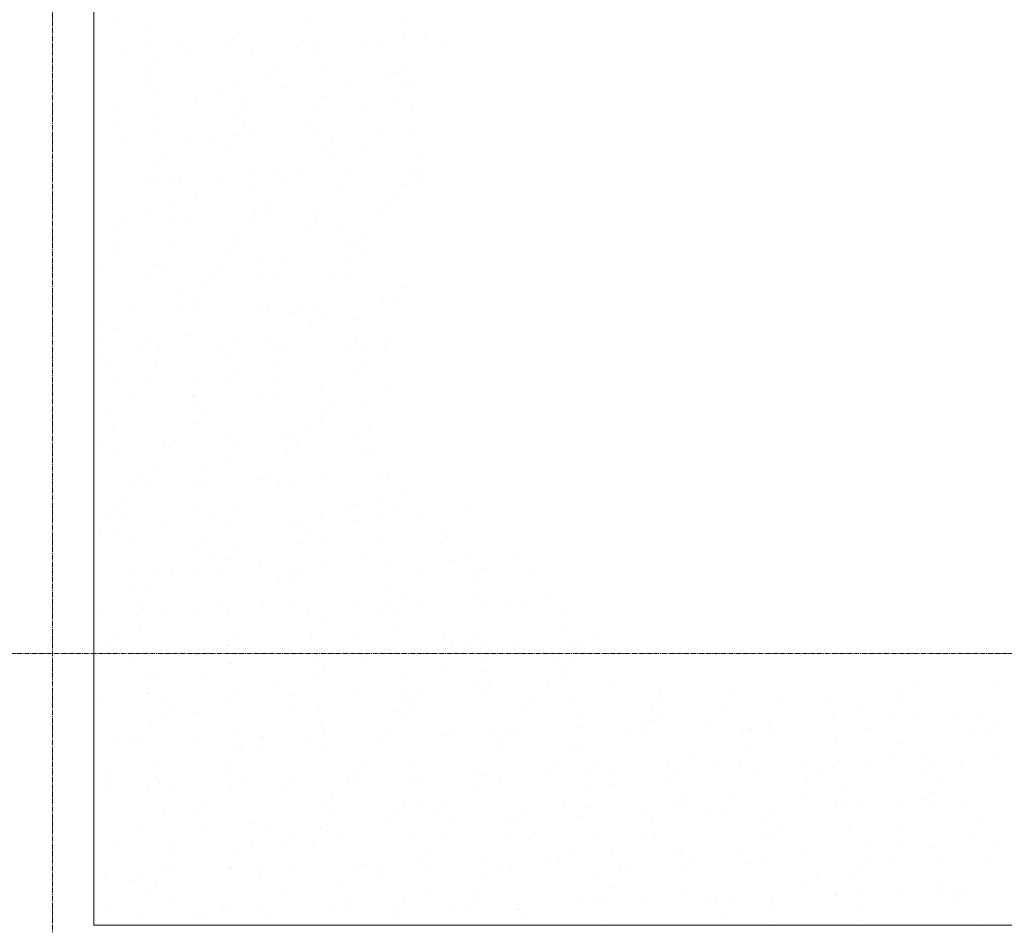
# Model space of a CAD drawing. Header units: centimetres. Extents: x 88729 to 133553, y -16225 to 14174.
# Tile 24 of 106: x 93848 to 94147, y -15368 to -15093. Entities that reach past the tile are written whole.
import ezdxf
from ezdxf.enums import TextEntityAlignment as Align

# ---------------------------------------------------------------- set-up
doc = ezdxf.new("R2010")
doc.units = ezdxf.units.CM
doc.linetypes.add('CENTER2', pattern=[1.125, 0.75, -0.125, 0.125, -0.125])
for name, color, linetype in [('A-OS', 252, 'CENTER2'), ('A-SCIANY', 252, 'Continuous'), ('E_PODKLAD', 7, 'Continuous'), ('mat', 252, 'Continuous'), ('R-MET-IWE', 252, 'Continuous')]:
    doc.layers.add(name, color=color, linetype=linetype)
doc.styles.get("Standard").update_dxf_attribs({"font": 'txt.shx'})

# ---------------------------------------------------------------- blocks, each defined once
blk = doc.blocks.new('A$Ce817dbbb')
at = {"layer": 'A-OS', "color": 252, "lineweight": 9, "ltscale": 2}
for p, q in [((2456.6, -22825.03), (2456.6, -26625.91)), ((-2558.23, -25750.77), (3298.95, -25750.77))]:
    blk.add_line(p, q, dxfattribs=at)
at = {"layer": 'A-SCIANY', "color": 252, "lineweight": 9, "ltscale": 3}
for p, q in [((2469.1, -25533.27), (2469.1, -25833.27)), ((3044.1, -25833.27), (2469.1, -25833.27)), ((2469.1, -25833.27), (3044.1, -25833.27))]:
    blk.add_line(p, q, dxfattribs=at)
at = {"layer": 'mat', "color": 252, "lineweight": 9}
for p, q in [((2475.13, -25558.75), (2475.13, -25558.75)), ((2484.75, -25560.03), (2484.75, -25560.03)), ((2534.94, -25558.55), (2534.94, -25558.55)), ((2562.32, -25559.29), (2562.32, -25559.29)), ((2512.59, -25562.41), (2512.59, -25562.41)), ((2485.43, -25565.24), (2485.43, -25565.24)), ((2495.49, -25565.89), (2495.49, -25565.89)), ((2511.18, -25564.15), (2511.18, -25564.15)), ((2532.71, -25564.91), (2532.71, -25564.91)), ((2536.53, -25566.38), (2536.53, -25566.38)), ((2550.31, -25565.66), (2550.31, -25565.66)), ((2555.8, -25565.75), (2555.8, -25565.75)), ((2563.01, -25564.5), (2563.01, -25564.5)), ((2569.39, -25564.52), (2569.39, -25564.52)), ((2575.07, -25565.12), (2575.07, -25565.12)), ((2478.73, -25568.27), (2478.73, -25568.27)), ((2497.99, -25567.64), (2497.99, -25567.64)), ((2509.9, -25566.63), (2509.9, -25566.63)), ((2517.26, -25567.01), (2517.26, -25567.01)), ((2531.02, -25566.75), (2531.02, -25566.75)), ((2537.65, -25568.51), (2537.65, -25568.51)), ((2487.55, -25570.49), (2487.55, -25570.49)), ((2484.86, -25574.71), (2484.86, -25574.71)), ((2486.5, -25573.37), (2486.5, -25573.37)), ((2523.05, -25575.45), (2523.05, -25575.45)), ((2525.27, -25573.73), (2525.27, -25573.73)), ((2538.33, -25573.72), (2538.33, -25573.72)), ((2560.27, -25574.47), (2560.27, -25574.47)), ((2564.08, -25572.63), (2564.08, -25572.63)), ((2484.68, -25577.68), (2484.68, -25577.68)), ((2486.37, -25575.84), (2486.37, -25575.84)), ((2512.97, -25577.73), (2512.97, -25577.73)), ((2545.78, -25578.44), (2545.78, -25578.44)), ((2558.58, -25576.32), (2558.58, -25576.32)), ((2562.73, -25577.4), (2562.73, -25577.4)), ((2565.05, -25577.81), (2565.05, -25577.81)), ((2487.98, -25580.33), (2487.98, -25580.33)), ((2507.25, -25579.7), (2507.25, -25579.7)), ((2526.52, -25579.07), (2526.52, -25579.07)), ((2500.23, -25581.81), (2500.23, -25581.81)), ((2513.65, -25582.94), (2513.65, -25582.94)), ((2539.4, -25581.85), (2539.4, -25581.85)), ((2560.04, -25581.62), (2560.04, -25581.62)), ((2476.71, -25586.38), (2476.71, -25586.38)), ((2488.29, -25586.95), (2488.29, -25586.95)), ((2512.24, -25587.25), (2512.24, -25587.25)), ((2513.93, -25585.41), (2513.93, -25585.41)), ((2537.69, -25585.48), (2537.69, -25585.48)), ((2550.61, -25585.02), (2550.61, -25585.02)), ((2565.87, -25586.21), (2565.87, -25586.21)), ((2475.19, -25589.89), (2475.19, -25589.89)), ((2535, -25589.69), (2535, -25589.69)), ((2488.98, -25592.16), (2488.98, -25592.16)), ((2514.72, -25591.07), (2514.72, -25591.07)), ((2517.6, -25593.18), (2517.6, -25593.18)), ((2536.86, -25592.55), (2536.86, -25592.55)), ((2556.13, -25591.92), (2556.13, -25591.92)), ((2566.55, -25591.42), (2566.55, -25591.42)), ((2479.06, -25594.44), (2479.06, -25594.44)), ((2498.33, -25593.81), (2498.33, -25593.81)), ((2504.27, -25595.95), (2504.27, -25595.95)), ((2512.65, -25593.55), (2512.65, -25593.55)), ((2541.19, -25595.43), (2541.19, -25595.43)), ((2541.49, -25594.97), (2541.49, -25594.97)), ((2509.96, -25597.77), (2509.96, -25597.77)), ((2539.8, -25596.81), (2539.8, -25596.81)), ((2550.37, -25596.8), (2550.37, -25596.8)), ((2487.6, -25601.63), (2487.6, -25601.63)), ((2490.05, -25600.29), (2490.05, -25600.29)), ((2541.87, -25600.64), (2541.87, -25600.64)), ((2567.62, -25599.55), (2567.62, -25599.55)), ((2516.51, -25604.65), (2516.51, -25604.65)), ((2525.33, -25604.88), (2525.33, -25604.88)), ((2566.03, -25604.81), (2566.03, -25604.81)), ((2569.04, -25604.53), (2569.04, -25604.53)), ((2469.68, -25607.96), (2469.68, -25607.96)), ((2484.92, -25605.85), (2484.92, -25605.85)), ((2488.95, -25607.33), (2488.95, -25607.33)), ((2493.46, -25607.74), (2493.46, -25607.74)), ((2495.15, -25605.9), (2495.15, -25605.9)), ((2508.22, -25606.7), (2508.22, -25606.7)), ((2527.49, -25606.07), (2527.49, -25606.07)), ((2531.82, -25605.51), (2531.82, -25605.51)), ((2546.76, -25605.44), (2546.76, -25605.44)), ((2567.35, -25606.38), (2567.35, -25606.38)), ((2517.2, -25609.86), (2517.2, -25609.86)), ((2542.95, -25608.77), (2542.95, -25608.77)), ((2562.78, -25608.54), (2562.78, -25608.54)), ((2491.83, -25613.87), (2491.83, -25613.87)), ((2500.29, -25612.95), (2500.29, -25612.95)), ((2560.1, -25612.76), (2560.1, -25612.76)), ((2485.48, -25616.44), (2485.48, -25616.44)), ((2521.01, -25617.31), (2521.01, -25617.31)), ((2522.7, -25615.47), (2522.7, -25615.47)), ((2537.74, -25616.62), (2537.74, -25616.62)), ((2559.38, -25615.08), (2559.38, -25615.08)), ((2478.94, -25620.02), (2478.94, -25620.02)), ((2492.52, -25619.08), (2492.52, -25619.08)), ((2498.21, -25619.39), (2498.21, -25619.39)), ((2517.47, -25618.76), (2517.47, -25618.76)), ((2518.27, -25617.99), (2518.27, -25617.99)), ((2536.74, -25618.13), (2536.74, -25618.13)), ((2556.01, -25617.5), (2556.01, -25617.5)), ((2475.25, -25621.03), (2475.25, -25621.03)), ((2535.06, -25620.84), (2535.06, -25620.84)), ((2544.73, -25622.35), (2544.73, -25622.35)), ((2512.7, -25624.7), (2512.7, -25624.7)), ((2513.04, -25626.01), (2513.04, -25626.01)), ((2550.26, -25625.03), (2550.26, -25625.03)), ((2474.68, -25628.24), (2474.68, -25628.24)), ((2476.36, -25626.4), (2476.36, -25626.4)), ((2493.59, -25627.21), (2493.59, -25627.21)), ((2510.02, -25628.91), (2510.02, -25628.91)), ((2545.42, -25627.55), (2545.42, -25627.55)), ((2548.57, -25626.87), (2548.57, -25626.87)), ((2550.43, -25627.94), (2550.43, -25627.94)), ((2520.06, -25631.57), (2520.06, -25631.57)), ((2527.82, -25632.25), (2527.82, -25632.25)), ((2547.09, -25631.62), (2547.09, -25631.62)), ((2470.02, -25634.14), (2470.02, -25634.14)), ((2487.66, -25632.77), (2487.66, -25632.77)), ((2489.29, -25633.51), (2489.29, -25633.51)), ((2508.55, -25632.88), (2508.55, -25632.88)), ((2484.97, -25636.99), (2484.97, -25636.99)), ((2502.23, -25637.81), (2502.23, -25637.81)), ((2503.92, -25635.96), (2503.92, -25635.96)), ((2520.74, -25636.77), (2520.74, -25636.77)), ((2525.39, -25636.02), (2525.39, -25636.02)), ((2540.6, -25635.57), (2540.6, -25635.57)), ((2546.49, -25635.68), (2546.49, -25635.68)), ((2495.38, -25640.79), (2495.38, -25640.79)), ((2562.84, -25639.68), (2562.84, -25639.68)), ((2500.34, -25644.09), (2500.34, -25644.09)), ((2560.15, -25643.9), (2560.15, -25643.9)), ((2479.91, -25647.03), (2479.91, -25647.03)), ((2494.26, -25646.51), (2494.26, -25646.51)), ((2496.06, -25645.99), (2496.06, -25645.99)), ((2499.18, -25646.4), (2499.18, -25646.4)), ((2518.45, -25645.77), (2518.45, -25645.77)), ((2521.81, -25644.9), (2521.81, -25644.9)), ((2531.48, -25645.53), (2531.48, -25645.53)), ((2537.71, -25645.14), (2537.71, -25645.14)), ((2556.98, -25644.51), (2556.98, -25644.51)), ((2470.7, -25650.01), (2470.7, -25650.01)), ((2529.79, -25647.37), (2529.79, -25647.37)), ((2537.8, -25647.76), (2537.8, -25647.76)), ((2548.28, -25649.27), (2548.28, -25649.27)), ((2475.3, -25652.17), (2475.3, -25652.17)), ((2535.11, -25651.98), (2535.11, -25651.98)), ((2471.39, -25655.21), (2471.39, -25655.21)), ((2497.13, -25654.12), (2497.13, -25654.12)), ((2512.76, -25655.84), (2512.76, -25655.84)), ((2521.82, -25656.07), (2521.82, -25656.07)), ((2548.96, -25654.47), (2548.96, -25654.47)), ((2559.04, -25655.09), (2559.04, -25655.09)), ((2483.45, -25658.3), (2483.45, -25658.3)), ((2485.14, -25656.46), (2485.14, -25656.46)), ((2489.16, -25659.09), (2489.16, -25659.09)), ((2508.43, -25658.46), (2508.43, -25658.46)), ((2523.6, -25658.49), (2523.6, -25658.49)), ((2527.7, -25657.83), (2527.7, -25657.83)), ((2546.97, -25657.2), (2546.97, -25657.2)), ((2550.48, -25659.08), (2550.48, -25659.08)), ((2557.35, -25656.94), (2557.35, -25656.94)), ((2469.9, -25659.72), (2469.9, -25659.72)), ((2510.07, -25660.05), (2510.07, -25660.05)), ((2472.46, -25663.34), (2472.46, -25663.34)), ((2487.72, -25663.91), (2487.72, -25663.91)), ((2524.28, -25663.69), (2524.28, -25663.69)), ((2550.03, -25662.6), (2550.03, -25662.6)), ((2475.48, -25667), (2475.48, -25667)), ((2485.03, -25668.13), (2485.03, -25668.13)), ((2498.92, -25667.71), (2498.92, -25667.71)), ((2511.01, -25667.87), (2511.01, -25667.87)), ((2512.7, -25666.02), (2512.7, -25666.02)), ((2525.44, -25667.16), (2525.44, -25667.16)), ((2549.38, -25665.64), (2549.38, -25665.64)), ((2557.32, -25670.69), (2557.32, -25670.69)), ((2480.24, -25673.21), (2480.24, -25673.21)), ((2499.51, -25672.58), (2499.51, -25672.58)), ((2499.61, -25672.91), (2499.61, -25672.91)), ((2518.78, -25671.95), (2518.78, -25671.95)), ((2525.36, -25671.82), (2525.36, -25671.82)), ((2538.05, -25671.32), (2538.05, -25671.32)), ((2474.24, -25676.93), (2474.24, -25676.93)), ((2500.4, -25675.24), (2500.4, -25675.24)), ((2503.04, -25676.57), (2503.04, -25676.57)), ((2540.26, -25675.59), (2540.26, -25675.59)), ((2551.82, -25676.18), (2551.82, -25676.18)), ((2537.86, -25678.9), (2537.86, -25678.9)), ((2538.57, -25677.43), (2538.57, -25677.43)), ((2474.93, -25682.13), (2474.93, -25682.13)), ((2500.68, -25681.04), (2500.68, -25681.04)), ((2552.51, -25681.39), (2552.51, -25681.39)), ((2475.36, -25683.31), (2475.36, -25683.31)), ((2509.4, -25685.47), (2509.4, -25685.47)), ((2527.14, -25685.4), (2527.14, -25685.4)), ((2528.67, -25684.84), (2528.67, -25684.84)), ((2535.17, -25683.12), (2535.17, -25683.12)), ((2547.94, -25684.21), (2547.94, -25684.21)), ((2470.87, -25686.73), (2470.87, -25686.73)), ((2490.14, -25686.1), (2490.14, -25686.1)), ((2492.23, -25688.36), (2492.23, -25688.36)), ((2493.92, -25686.52), (2493.92, -25686.52)), ((2512.82, -25686.98), (2512.82, -25686.98)), ((2530.6, -25686.13), (2530.6, -25686.13)), ((2476, -25690.26), (2476, -25690.26)), ((2510.13, -25691.2), (2510.13, -25691.2)), ((2527.83, -25690.61), (2527.83, -25690.61)), ((2550.54, -25690.22), (2550.54, -25690.22)), ((2553.58, -25689.52), (2553.58, -25689.52)), ((2502.47, -25694.62), (2502.47, -25694.62)), ((2484.26, -25697.06), (2484.26, -25697.06)), ((2487.77, -25695.05), (2487.77, -25695.05)), ((2518.66, -25697.53), (2518.66, -25697.53)), ((2519.79, -25697.93), (2519.79, -25697.93)), ((2521.48, -25696.09), (2521.48, -25696.09)), ((2537.93, -25696.9), (2537.93, -25696.9)), ((2557.19, -25696.27), (2557.19, -25696.27)), ((2558.15, -25695.7), (2558.15, -25695.7)), ((2480.12, -25698.79), (2480.12, -25698.79)), ((2485.09, -25699.27), (2485.09, -25699.27)), ((2499.39, -25698.16), (2499.39, -25698.16)), ((2503.15, -25699.83), (2503.15, -25699.83)), ((2525.5, -25698.3), (2525.5, -25698.3)), ((2528.9, -25698.74), (2528.9, -25698.74)), ((2477.79, -25703.84), (2477.79, -25703.84)), ((2555.36, -25703.1), (2555.36, -25703.1)), ((2562.95, -25701.97), (2562.95, -25701.97)), ((2500.46, -25706.38), (2500.46, -25706.38)), ((2511.81, -25706.63), (2511.81, -25706.63)), ((2549.03, -25705.65), (2549.03, -25705.65)), ((2560.27, -25706.18), (2560.27, -25706.18)), ((2473.45, -25708.86), (2473.45, -25708.86)), ((2475.14, -25707.02), (2475.14, -25707.02)), ((2478.47, -25709.05), (2478.47, -25709.05)), ((2504.22, -25707.96), (2504.22, -25707.96)), ((2547.34, -25707.49), (2547.34, -25707.49)), ((2556.05, -25708.31), (2556.05, -25708.31)), ((2567.54, -25709.76), (2567.54, -25709.76)), ((2581.8, -25707.22), (2581.8, -25707.22)), ((2471.2, -25712.91), (2471.2, -25712.91)), ((2490.47, -25712.28), (2490.47, -25712.28)), ((2509.74, -25711.65), (2509.74, -25711.65)), ((2529.01, -25711.02), (2529.01, -25711.02)), ((2530.69, -25712.32), (2530.69, -25712.32)), ((2537.91, -25710.04), (2537.91, -25710.04)), ((2548.28, -25710.39), (2548.28, -25710.39)), ((2475.42, -25714.45), (2475.42, -25714.45)), ((2535.23, -25714.26), (2535.23, -25714.26)), ((2575.64, -25713.29), (2575.64, -25713.29)), ((2576.59, -25715.22), (2576.59, -25715.22)), ((2479.54, -25717.18), (2479.54, -25717.18)), ((2501.01, -25718.42), (2501.01, -25718.42)), ((2502.69, -25716.58), (2502.69, -25716.58)), ((2512.87, -25718.12), (2512.87, -25718.12)), ((2531.37, -25717.53), (2531.37, -25717.53)), ((2539.37, -25716.19), (2539.37, -25716.19)), ((2557.12, -25716.44), (2557.12, -25716.44)), ((2574.9, -25717.06), (2574.9, -25717.06)), ((2506.01, -25721.54), (2506.01, -25721.54)), ((2550.6, -25721.37), (2550.6, -25721.37)), ((2583.59, -25720.8), (2583.59, -25720.8)), ((2510.19, -25722.34), (2510.19, -25722.34)), ((2519.63, -25724.54), (2519.63, -25724.54)), ((2538.9, -25723.91), (2538.9, -25723.91)), ((2558.17, -25723.28), (2558.17, -25723.28)), ((2577.44, -25722.65), (2577.44, -25722.65)), ((2596.7, -25722.02), (2596.7, -25722.02)), ((2481.09, -25725.8), (2481.09, -25725.8)), ((2487.83, -25726.2), (2487.83, -25726.2)), ((2493.03, -25727.12), (2493.03, -25727.12)), ((2500.36, -25725.17), (2500.36, -25725.17)), ((2506.69, -25726.75), (2506.69, -25726.75)), ((2530.25, -25726.15), (2530.25, -25726.15)), ((2532.44, -25725.66), (2532.44, -25725.66)), ((2566.93, -25725.76), (2566.93, -25725.76)), ((2584.27, -25726), (2584.27, -25726)), ((2588.05, -25725.03), (2588.05, -25725.03)), ((2602.46, -25726.62), (2602.46, -25726.62)), ((2481.33, -25730.76), (2481.33, -25730.76)), ((2485.14, -25730.41), (2485.14, -25730.41)), ((2525.56, -25729.44), (2525.56, -25729.44)), ((2528.56, -25727.99), (2528.56, -25727.99)), ((2558.91, -25730.02), (2558.91, -25730.02)), ((2585.37, -25729.25), (2585.37, -25729.25)), ((2563.01, -25733.11), (2563.01, -25733.11)), ((2482.02, -25735.97), (2482.02, -25735.97)), ((2507.77, -25734.88), (2507.77, -25734.88)), ((2520.59, -25736.69), (2520.59, -25736.69)), ((2528.88, -25736.6), (2528.88, -25736.6)), ((2548.15, -25735.97), (2548.15, -25735.97)), ((2557.81, -25735.71), (2557.81, -25735.71)), ((2559.59, -25735.22), (2559.59, -25735.22)), ((2567.42, -25735.34), (2567.42, -25735.34)), ((2585.34, -25734.13), (2585.34, -25734.13)), ((2586.69, -25734.71), (2586.69, -25734.71)), ((2594.49, -25735.32), (2594.49, -25735.32)), ((2600.73, -25736.35), (2600.73, -25736.35)), ((2605.96, -25734.08), (2605.96, -25734.08)), ((2471.08, -25738.49), (2471.08, -25738.49)), ((2482.22, -25738.92), (2482.22, -25738.92)), ((2483.91, -25737.08), (2483.91, -25737.08)), ((2490.35, -25737.86), (2490.35, -25737.86)), ((2500.51, -25737.52), (2500.51, -25737.52)), ((2509.62, -25737.23), (2509.62, -25737.23)), ((2534.23, -25739.24), (2534.23, -25739.24)), ((2556.12, -25737.55), (2556.12, -25737.55)), ((2560.32, -25737.33), (2560.32, -25737.33)), ((2611.81, -25738.5), (2611.81, -25738.5)), ((2537.97, -25741.19), (2537.97, -25741.19)), ((2475.47, -25745.59), (2475.47, -25745.59)), ((2483.09, -25744.1), (2483.09, -25744.1)), ((2534.92, -25744.44), (2534.92, -25744.44)), ((2535.28, -25745.4), (2535.28, -25745.4)), ((2560.66, -25743.35), (2560.66, -25743.35)), ((2575.69, -25744.43), (2575.69, -25744.43)), ((2585.37, -25745.28), (2585.37, -25745.28)), ((2612.49, -25743.7), (2612.49, -25743.7)), ((2622.05, -25744.89), (2622.05, -25744.89)), ((2474.25, -25747.62), (2474.25, -25747.62)), ((2509.55, -25748.46), (2509.55, -25748.46)), ((2509.78, -25748.49), (2509.78, -25748.49)), ((2511.47, -25746.64), (2511.47, -25746.64)), ((2548.15, -25746.25), (2548.15, -25746.25)), ((2577.77, -25748.82), (2577.77, -25748.82)), ((2583.68, -25747.12), (2583.68, -25747.12)), ((2587.13, -25747.72), (2587.13, -25747.72)), ((2597.04, -25748.19), (2597.04, -25748.19)), ((2613.15, -25748.1), (2613.15, -25748.1)), ((2616.31, -25747.56), (2616.31, -25747.56)), ((2500.7, -25751.34), (2500.7, -25751.34)), ((2512.93, -25749.26), (2512.93, -25749.26)), ((2519.96, -25750.71), (2519.96, -25750.71)), ((2539.23, -25750.08), (2539.23, -25750.08)), ((2558.5, -25749.45), (2558.5, -25749.45)), ((2613.56, -25751.83), (2613.56, -25751.83)), ((2481.43, -25751.97), (2481.43, -25751.97)), ((2510.24, -25753.48), (2510.24, -25753.48)), ((2510.24, -25753.66), (2510.24, -25753.66)), ((2535.99, -25752.57), (2535.99, -25752.57)), ((2550.65, -25752.51), (2550.65, -25752.51)), ((2587.82, -25752.92), (2587.82, -25752.92)), ((2610.46, -25752.31), (2610.46, -25752.31)), ((2484.88, -25757.68), (2484.88, -25757.68)), ((2487.89, -25757.34), (2487.89, -25757.34)), ((2501.81, -25757.19), (2501.81, -25757.19)), ((2539.03, -25756.21), (2539.03, -25756.21)), ((2562.45, -25756.94), (2562.45, -25756.94)), ((2575.71, -25755.82), (2575.71, -25755.82)), ((2588.11, -25756.17), (2588.11, -25756.17)), ((2611.24, -25756.68), (2611.24, -25756.68)), ((2612.93, -25754.84), (2612.93, -25754.84)), ((2525.61, -25760.58), (2525.61, -25760.58)), ((2537.34, -25758.05), (2537.34, -25758.05)), ((2585.42, -25760.39), (2585.42, -25760.39)), ((2625.83, -25759.42), (2625.83, -25759.42)), ((2626.2, -25760.46), (2626.2, -25760.46)), ((2718.29, -25760.66), (2718.29, -25760.66)), ((2744.04, -25759.57), (2744.04, -25759.57)), ((2485.2, -25761.55), (2485.2, -25761.55)), ((2485.56, -25762.88), (2485.56, -25762.88)), ((2511.31, -25761.79), (2511.31, -25761.79)), ((2529.86, -25763.61), (2529.86, -25763.61)), ((2549.13, -25762.98), (2549.13, -25762.98)), ((2563.14, -25762.14), (2563.14, -25762.14)), ((2568.39, -25762.35), (2568.39, -25762.35)), ((2587.66, -25761.72), (2587.66, -25761.72)), ((2588.89, -25761.05), (2588.89, -25761.05)), ((2606.93, -25761.09), (2606.93, -25761.09)), ((2640.71, -25761.4), (2640.71, -25761.4)), ((2663.29, -25763.09), (2663.29, -25763.09)), ((2714.38, -25763.04), (2714.38, -25763.04)), ((2472.05, -25765.5), (2472.05, -25765.5)), ((2491.32, -25764.87), (2491.32, -25764.87)), ((2510.59, -25764.24), (2510.59, -25764.24)), ((2529.37, -25766.75), (2529.37, -25766.75)), ((2537.77, -25766.16), (2537.77, -25766.16)), ((2563.07, -25764.25), (2563.07, -25764.25)), ((2566.59, -25765.77), (2566.59, -25765.77)), ((2603.27, -25765.38), (2603.27, -25765.38)), ((2615.35, -25765.41), (2615.35, -25765.41)), ((2638.8, -25766.25), (2638.8, -25766.25)), ((2640.49, -25764.41), (2640.49, -25764.41)), ((2677.16, -25764.02), (2677.16, -25764.02)), ((2692.93, -25764.67), (2692.93, -25764.67)), ((2701.01, -25766.33), (2701.01, -25766.33)), ((2712.69, -25764.88), (2712.69, -25764.88)), ((2491, -25768.98), (2491, -25768.98)), ((2492.69, -25767.14), (2492.69, -25767.14)), ((2500.57, -25768.66), (2500.57, -25768.66)), ((2560.38, -25768.47), (2560.38, -25768.47)), ((2564.9, -25767.62), (2564.9, -25767.62)), ((2600.79, -25767.5), (2600.79, -25767.5)), ((2641.78, -25769.53), (2641.78, -25769.53)), ((2660.6, -25767.3), (2660.6, -25767.3)), ((2719.36, -25768.79), (2719.36, -25768.79)), ((2731.79, -25769.37), (2731.79, -25769.37)), ((2486.63, -25771.01), (2486.63, -25771.01)), ((2538.03, -25772.33), (2538.03, -25772.33)), ((2538.46, -25771.36), (2538.46, -25771.36)), ((2564.21, -25770.27), (2564.21, -25770.27)), ((2616.04, -25770.62), (2616.04, -25770.62)), ((2635.45, -25772.52), (2635.45, -25772.52)), ((2638.25, -25771.16), (2638.25, -25771.16)), ((2654.72, -25771.89), (2654.72, -25771.89)), ((2673.99, -25771.26), (2673.99, -25771.26)), ((2693.26, -25770.63), (2693.26, -25770.63)), ((2693.61, -25769.88), (2693.61, -25769.88)), ((2712.52, -25770), (2712.52, -25770)), ((2738.47, -25770), (2738.47, -25770)), ((2741.94, -25772.6), (2741.94, -25772.6)), ((2513.1, -25775.38), (2513.1, -25775.38)), ((2539.11, -25775.66), (2539.11, -25775.66)), ((2558.38, -25775.03), (2558.38, -25775.03)), ((2575.75, -25775.57), (2575.75, -25775.57)), ((2577.65, -25774.4), (2577.65, -25774.4)), ((2590.67, -25774.63), (2590.67, -25774.63)), ((2594.15, -25775.34), (2594.15, -25775.34)), ((2596.92, -25773.77), (2596.92, -25773.77)), ((2616.18, -25773.14), (2616.18, -25773.14)), ((2630.82, -25774.95), (2630.82, -25774.95)), ((2635.56, -25775.38), (2635.56, -25775.38)), ((2668.04, -25773.97), (2668.04, -25773.97)), ((2668.25, -25773.89), (2668.25, -25773.89)), ((2675.97, -25774.41), (2675.97, -25774.41)), ((2704.72, -25773.58), (2704.72, -25773.58)), ((2735.78, -25774.22), (2735.78, -25774.22)), ((2740.25, -25774.45), (2740.25, -25774.45)), ((2475.53, -25776.74), (2475.53, -25776.74)), ((2481.31, -25777.55), (2481.31, -25777.55)), ((2483.03, -25777.68), (2483.03, -25777.68)), ((2500.57, -25776.92), (2500.57, -25776.92)), ((2518.56, -25778.55), (2518.56, -25778.55)), ((2519.84, -25776.29), (2519.84, -25776.29)), ((2520.25, -25776.7), (2520.25, -25776.7)), ((2535.34, -25776.54), (2535.34, -25776.54)), ((2556.93, -25776.32), (2556.93, -25776.32)), ((2592.46, -25777.18), (2592.46, -25777.18)), ((2617.11, -25778.75), (2617.11, -25778.75)), ((2666.35, -25775.81), (2666.35, -25775.81)), ((2694.68, -25778.01), (2694.68, -25778.01)), ((2713.43, -25778.08), (2713.43, -25778.08)), ((2512.99, -25780.4), (2512.99, -25780.4)), ((2513.78, -25780.58), (2513.78, -25780.58)), ((2539.53, -25779.49), (2539.53, -25779.49)), ((2591.36, -25779.84), (2591.36, -25779.84)), ((2613.21, -25779.24), (2613.21, -25779.24)), ((2668.94, -25779.1), (2668.94, -25779.1)), ((2488.42, -25784.6), (2488.42, -25784.6)), ((2510.3, -25784.62), (2510.3, -25784.62)), ((2550.71, -25783.65), (2550.71, -25783.65)), ((2566, -25783.85), (2566, -25783.85)), ((2610.52, -25783.46), (2610.52, -25783.46)), ((2643.57, -25783.11), (2643.57, -25783.11)), ((2650.93, -25782.48), (2650.93, -25782.48)), ((2658.38, -25784.51), (2658.38, -25784.51)), ((2695.6, -25783.54), (2695.6, -25783.54)), ((2703.61, -25784.11), (2703.61, -25784.11)), ((2710.74, -25782.29), (2710.74, -25782.29)), ((2721.15, -25782.37), (2721.15, -25782.37)), ((2722.87, -25783.48), (2722.87, -25783.48)), ((2732.28, -25783.15), (2732.28, -25783.15)), ((2742.14, -25782.85), (2742.14, -25782.85)), ((2473.91, -25787.64), (2473.91, -25787.64)), ((2510.59, -25787.25), (2510.59, -25787.25)), ((2547.81, -25786.27), (2547.81, -25786.27)), ((2584.48, -25785.88), (2584.48, -25785.88)), ((2588.16, -25787.32), (2588.16, -25787.32)), ((2607.26, -25787.26), (2607.26, -25787.26)), ((2620.01, -25786.75), (2620.01, -25786.75)), ((2621.7, -25784.9), (2621.7, -25784.9)), ((2626.53, -25786.63), (2626.53, -25786.63)), ((2645.8, -25786), (2645.8, -25786)), ((2665.07, -25785.37), (2665.07, -25785.37)), ((2670.01, -25787.23), (2670.01, -25787.23)), ((2684.34, -25784.74), (2684.34, -25784.74)), ((2688.39, -25786.15), (2688.39, -25786.15)), ((2693.91, -25785.38), (2693.91, -25785.38)), ((2721.84, -25787.58), (2721.84, -25787.58)), ((2472.22, -25789.48), (2472.22, -25789.48)), ((2487.94, -25788.48), (2487.94, -25788.48)), ((2489.1, -25789.8), (2489.1, -25789.8)), ((2510.92, -25790.41), (2510.92, -25790.41)), ((2514.85, -25788.71), (2514.85, -25788.71)), ((2530.19, -25789.78), (2530.19, -25789.78)), ((2546.12, -25788.11), (2546.12, -25788.11)), ((2549.46, -25789.15), (2549.46, -25789.15)), ((2566.68, -25789.06), (2566.68, -25789.06)), ((2568.73, -25788.52), (2568.73, -25788.52)), ((2588, -25787.89), (2588, -25787.89)), ((2592.43, -25787.97), (2592.43, -25787.97)), ((2625.89, -25790.56), (2625.89, -25790.56)), ((2644.26, -25788.32), (2644.26, -25788.32)), ((2685.7, -25790.37), (2685.7, -25790.37)), ((2726.11, -25789.4), (2726.11, -25789.4)), ((2472.39, -25791.67), (2472.39, -25791.67)), ((2485.26, -25792.7), (2485.26, -25792.7)), ((2491.65, -25791.04), (2491.65, -25791.04)), ((2525.67, -25791.72), (2525.67, -25791.72)), ((2541.32, -25793.07), (2541.32, -25793.07)), ((2585.48, -25791.53), (2585.48, -25791.53)), ((2618.9, -25792.33), (2618.9, -25792.33)), ((2696.47, -25791.59), (2696.47, -25791.59)), ((2723.16, -25793.1), (2723.16, -25793.1)), ((2563.12, -25795.39), (2563.12, -25795.39)), ((2575.36, -25795.83), (2575.36, -25795.83)), ((2612.04, -25795.45), (2612.04, -25795.45)), ((2645.33, -25796.45), (2645.33, -25796.45)), ((2647.57, -25796.31), (2647.57, -25796.31)), ((2649.26, -25794.47), (2649.26, -25794.47)), ((2663.34, -25794.23), (2663.34, -25794.23)), ((2685.94, -25794.08), (2685.94, -25794.08)), ((2721.47, -25794.94), (2721.47, -25794.94)), ((2722.91, -25795.7), (2722.91, -25795.7)), ((2732.77, -25796.37), (2732.77, -25796.37)), ((2490.17, -25797.93), (2490.17, -25797.93)), ((2499.78, -25799.04), (2499.78, -25799.04)), ((2501.47, -25797.2), (2501.47, -25797.2)), ((2538.15, -25796.81), (2538.15, -25796.81)), ((2542, -25798.28), (2542, -25798.28)), ((2560.44, -25799.61), (2560.44, -25799.61)), ((2567.75, -25797.19), (2567.75, -25797.19)), ((2573.68, -25797.68), (2573.68, -25797.68)), ((2600.85, -25798.64), (2600.85, -25798.64)), ((2619.58, -25797.54), (2619.58, -25797.54)), ((2636.42, -25799.52), (2636.42, -25799.52)), ((2655.69, -25798.89), (2655.69, -25798.89)), ((2660.66, -25798.44), (2660.66, -25798.44)), ((2674.96, -25798.26), (2674.96, -25798.26)), ((2694.23, -25797.63), (2694.23, -25797.63)), ((2697.16, -25796.8), (2697.16, -25796.8)), ((2701.07, -25797.47), (2701.07, -25797.47)), ((2713.5, -25797), (2713.5, -25797)), ((2500.63, -25799.8), (2500.63, -25799.8)), ((2516.64, -25802.29), (2516.64, -25802.29)), ((2559.35, -25802.04), (2559.35, -25802.04)), ((2578.62, -25801.41), (2578.62, -25801.41)), ((2594.22, -25801.55), (2594.22, -25801.55)), ((2597.89, -25800.78), (2597.89, -25800.78)), ((2617.16, -25800.15), (2617.16, -25800.15)), ((2638.3, -25802.3), (2638.3, -25802.3)), ((2671.79, -25800.81), (2671.79, -25800.81)), ((2738.52, -25801.14), (2738.52, -25801.14)), ((2482.28, -25804.56), (2482.28, -25804.56)), ((2501.55, -25803.93), (2501.55, -25803.93)), ((2520.82, -25803.3), (2520.82, -25803.3)), ((2538.08, -25803.47), (2538.08, -25803.47)), ((2540.08, -25802.67), (2540.08, -25802.67)), ((2602.92, -25805.4), (2602.92, -25805.4)), ((2639.6, -25805.01), (2639.6, -25805.01)), ((2676.03, -25805.55), (2676.03, -25805.55)), ((2676.82, -25804.03), (2676.82, -25804.03)), ((2698.23, -25804.92), (2698.23, -25804.92)), ((2713.5, -25803.64), (2713.5, -25803.64)), ((2735.84, -25805.36), (2735.84, -25805.36)), ((2475.59, -25807.88), (2475.59, -25807.88)), ((2491.81, -25807.74), (2491.81, -25807.74)), ((2517.33, -25807.5), (2517.33, -25807.5)), ((2527.34, -25808.61), (2527.34, -25808.61)), ((2529.02, -25806.77), (2529.02, -25806.77)), ((2535.4, -25807.68), (2535.4, -25807.68)), ((2543.07, -25806.41), (2543.07, -25806.41)), ((2565.7, -25806.38), (2565.7, -25806.38)), ((2575.81, -25806.71), (2575.81, -25806.71)), ((2594.9, -25806.76), (2594.9, -25806.76)), ((2601.23, -25807.24), (2601.23, -25807.24)), ((2620.65, -25805.67), (2620.65, -25805.67)), ((2635.62, -25806.52), (2635.62, -25806.52)), ((2672.48, -25806.01), (2672.48, -25806.01)), ((2675.13, -25805.88), (2675.13, -25805.88)), ((2742.02, -25808.43), (2742.02, -25808.43)), ((2491.96, -25811.51), (2491.96, -25811.51)), ((2513.04, -25811.54), (2513.04, -25811.54)), ((2569.54, -25810.77), (2569.54, -25810.77)), ((2613.26, -25810.38), (2613.26, -25810.38)), ((2645.68, -25811.58), (2645.68, -25811.58)), ((2647.12, -25810.03), (2647.12, -25810.03)), ((2664.95, -25810.95), (2664.95, -25810.95)), ((2684.21, -25810.32), (2684.21, -25810.32)), ((2703.48, -25809.69), (2703.48, -25809.69)), ((2713.48, -25809.22), (2713.48, -25809.22)), ((2722.75, -25809.06), (2722.75, -25809.06)), ((2724.69, -25809.29), (2724.69, -25809.29)), ((2568.6, -25814.1), (2568.6, -25814.1)), ((2587.87, -25813.47), (2587.87, -25813.47)), ((2607.14, -25812.84), (2607.14, -25812.84)), ((2610.58, -25814.6), (2610.58, -25814.6)), ((2626.41, -25812.21), (2626.41, -25812.21)), ((2650.99, -25813.63), (2650.99, -25813.63)), ((2667.16, -25814.58), (2667.16, -25814.58)), ((2673.55, -25814.14), (2673.55, -25814.14)), ((2704.38, -25813.6), (2704.38, -25813.6)), ((2710.8, -25813.43), (2710.8, -25813.43)), ((2725.38, -25814.49), (2725.38, -25814.49)), ((2741.06, -25813.21), (2741.06, -25813.21)), ((2472.26, -25817.25), (2472.26, -25817.25)), ((2491.53, -25816.62), (2491.53, -25816.62)), ((2492.65, -25816.72), (2492.65, -25816.72)), ((2510.36, -25815.76), (2510.36, -25815.76)), ((2510.8, -25815.99), (2510.8, -25815.99)), ((2518.4, -25815.63), (2518.4, -25815.63)), ((2519.36, -25817.31), (2519.36, -25817.31)), ((2530.07, -25815.36), (2530.07, -25815.36)), ((2549.34, -25814.73), (2549.34, -25814.73)), ((2550.77, -25814.79), (2550.77, -25814.79)), ((2556.58, -25816.33), (2556.58, -25816.33)), ((2570.23, -25815.98), (2570.23, -25815.98)), ((2593.26, -25815.94), (2593.26, -25815.94)), ((2595.97, -25814.89), (2595.97, -25814.89)), ((2628.79, -25816.81), (2628.79, -25816.81)), ((2630.48, -25814.96), (2630.48, -25814.96)), ((2647.8, -25815.23), (2647.8, -25815.23)), ((2688.44, -25817.29), (2688.44, -25817.29)), ((2702.69, -25815.44), (2702.69, -25815.44)), ((2481, -25819.54), (2481, -25819.54)), ((2482.69, -25817.7), (2482.69, -25817.7)), ((2488, -25819.62), (2488, -25819.62)), ((2544.86, -25819.99), (2544.86, -25819.99)), ((2554.89, -25818.17), (2554.89, -25818.17)), ((2588.22, -25818.46), (2588.22, -25818.46)), ((2622.44, -25819.25), (2622.44, -25819.25)), ((2700.02, -25818.51), (2700.02, -25818.51)), ((2726.17, -25820.54), (2726.17, -25820.54)), ((2525.72, -25822.87), (2525.72, -25822.87)), ((2585.53, -25822.67), (2585.53, -25822.67)), ((2625.95, -25821.7), (2625.95, -25821.7)), ((2648.87, -25823.36), (2648.87, -25823.36)), ((2685.76, -25821.51), (2685.76, -25821.51)), ((2713.83, -25823.18), (2713.83, -25823.18)), ((2726.45, -25822.62), (2726.45, -25822.62)), ((2731.94, -25823.16), (2731.94, -25823.16)), ((2733.1, -25822.55), (2733.1, -25822.55)), ((2485.31, -25823.84), (2485.31, -25823.84)), ((2493.72, -25824.85), (2493.72, -25824.85)), ((2545.55, -25825.2), (2545.55, -25825.2)), ((2563.18, -25826.53), (2563.18, -25826.53)), ((2571.3, -25824.11), (2571.3, -25824.11)), ((2584.14, -25825.9), (2584.14, -25825.9)), ((2617.49, -25826.33), (2617.49, -25826.33)), ((2620.82, -25825.51), (2620.82, -25825.51)), ((2623.12, -25824.45), (2623.12, -25824.45)), ((2636.76, -25825.7), (2636.76, -25825.7)), ((2656.03, -25825.07), (2656.03, -25825.07)), ((2656.35, -25826.37), (2656.35, -25826.37)), ((2658.04, -25824.53), (2658.04, -25824.53)), ((2663.4, -25825.37), (2663.4, -25825.37)), ((2675.3, -25824.44), (2675.3, -25824.44)), ((2694.56, -25823.81), (2694.56, -25823.81)), ((2694.72, -25824.14), (2694.72, -25824.14)), ((2700.7, -25823.71), (2700.7, -25823.71)), ((2730.25, -25825.01), (2730.25, -25825.01)), ((2473.02, -25828.24), (2473.02, -25828.24)), ((2508.55, -25829.1), (2508.55, -25829.1)), ((2510.24, -25827.26), (2510.24, -25827.26)), ((2520.18, -25829.21), (2520.18, -25829.21)), ((2521.15, -25829.48), (2521.15, -25829.48)), ((2540.42, -25828.85), (2540.42, -25828.85)), ((2546.92, -25826.87), (2546.92, -25826.87)), ((2559.69, -25828.22), (2559.69, -25828.22)), ((2578.95, -25827.59), (2578.95, -25827.59)), ((2582.45, -25827.74), (2582.45, -25827.74)), ((2597.76, -25828.47), (2597.76, -25828.47)), ((2598.22, -25826.96), (2598.22, -25826.96)), ((2675.34, -25827.73), (2675.34, -25827.73)), ((2701.13, -25828.61), (2701.13, -25828.61)), ((2482.61, -25830.74), (2482.61, -25830.74)), ((2500.68, -25830.94), (2500.68, -25830.94)), ((2501.88, -25830.11), (2501.88, -25830.11)), ((2560.49, -25830.75), (2560.49, -25830.75)), ((2600.9, -25829.78), (2600.9, -25829.78)), ((2660.71, -25829.59), (2660.71, -25829.59)), ((2701.77, -25831.84), (2701.77, -25831.84)), ((2738.58, -25832.28), (2738.58, -25832.28)), ((2624.19, -25832.58), (2624.19, -25832.58)), ((2676.02, -25832.93), (2676.02, -25832.93))]:
    blk.add_line(p, q, dxfattribs=at)
at = {"layer": 'R-MET-IWE', "color": 252, "lineweight": 9, "width": 0.75}
for tag, rotation, p in [('0-', 90, (-1139.05, -4143.61)), ('0-', 90, (-1113.05, -4143.61)), ('0-', 90, (-1087.05, -4143.61)), ('2-', 90, (-796.05, -4143.61)), ('2-', 90, (-505.05, -4143.61)), ('0-', 90, (-480.05, -4143.61)), ('0-', 90, (-456.05, -4143.61)), ('2-', 90, (-166.05, -4143.61)), ('2-', 90, (-625.66, -4833.61)), ('2-', 90, (-599.66, -4833.61)), ('2-', 90, (-573.66, -4833.61)), ('0-', 180, (-2169.64, -4848.47)), ('0-', 180, (-2169.64, -4873.47)), ('0-', 180, (-2169.64, -4899.47)), ('-2', 90, (-1661.47, -4961.65)), ('-2', 90, (-1636.47, -4961.65)), ('0-', 270, (-1489.78, -4968.06)), ('0-', 270, (-1464.78, -4968.06)), ('0-', 270, (-1439.78, -4968.06)), ('0-', 270, (-1364.78, -4968.06)), ('0-', 270, (-1339.78, -4968.06)), ('0-', 270, (-1314.78, -4968.06)), ('0-', 270, (328.22, -4968.06)), ('0-', 270, (354.22, -4968.06)), ('0-', 270, (1256.22, -4968.06)), ('0-', 270, (1282.22, -4968.06)), ('0-', 90, (-513.05, -5496.61)), ('0-', 90, (-487.05, -5496.61)), ('K.S.-', 90, (-487.05, -5766.11)), ('0-', 90, (-513.05, -5766.11)), ('1-', 90, (-539.05, -6114.61)), ('0-', 90, (-513.05, -6114.61)), ('0-', 90, (-487.05, -6114.61)), ('0-', 90, (301.95, -6545.61)), ('0-', 90, (327.95, -6545.61)), ('0-', 90, (353.95, -6545.61)), ('0-', 90, (416.11, -6545.61)), ('0-', 90, (1255.95, -6545.61)), ('0-', 90, (1281.95, -6545.61)), ('1-', 90, (2382.95, -6845.61)), ('1-', 90, (2408.95, -6845.61)), ('1-', 90, (2434.95, -6845.61)), ('1-', 90, (2827.95, -6845.61)), ('1-', 90, (2853.95, -6845.61)), ('1-', 90, (2879.95, -6845.61)), ('<-2', 90, (-910.64, -10482.41)), ('2->', 90, (-718.15, -10854.38)), ('2->', 90, (-692.15, -10854.38)), ('2->', 90, (-744.15, -10870.8)), ('-0', 90, (-186.09, -12450.12)), ('1-', 90, (2264.47, -12866.38)), ('1-', 90, (2290.47, -12866.38)), ('1-', 90, (2316.47, -12866.38)), ('1-', 90, (2709.47, -12866.38)), ('1-', 90, (2735.47, -12866.38)), ('1-', 90, (2761.47, -12866.38)), ('<-KL', 90, (-700.01, -16780.91)), ('-0', 90, (-179.94, -18957.53)), ('0->', 90, (-1257.53, -23179.05)), ('0->', 90, (-1231.53, -23179.05)), ('0->', 90, (-1205.53, -23179.05)), ('0->', 90, (-600.53, -23179.05)), ('0->', 90, (-574.53, -23179.05)), ('0->', 90, (-1692.53, -24074.05)), ('0->', 90, (-1666.53, -24074.05)), ('0->', 90, (-1640.53, -24074.05)), ('0->', 90, (-1486.53, -24074.05)), ('0->', 90, (-1460.53, -24074.05)), ('0->', 90, (-1434.53, -24074.05)), ('<-0', 90, (-499.82, -24383.56)), ('<-0', 90, (-298.11, -24383.56)), ('<-0', 180, (-587.12, -25088.86)), ('<-0', 270, (-496.63, -25202.68)), ('<-0', 180, (-1353.25, -25419.36)), ('<-0', 180, (-1187.25, -25444.1)), ('<-0', 90, (-179.61, -25454.22)), ('<-0', 90, (-69.59, -26375.36)), ('<-0', 90, (-43.59, -26375.36))]:
    blk.add_attdef(tag, text='', height=17, rotation=rotation, dxfattribs=at).set_placement(p, align=Align.MIDDLE)
for tag, p in [('2-', (1424.81, -4179.2)), ('2-', (1424.81, -4205.2)), ('K.S.-', (-76.89, -4264.2)), ('KL-', (-613.13, -4292.18)), ('1-', (-613.13, -4312.18)), ('1-', (-613.13, -4332.18)), ('K.S.-', (1414.13, -4333.66)), ('0-', (-70.19, -4341.2)), ('0-', (469.81, -4341.2)), ('1-', (-613.13, -4352.18)), ('0-', (1424.81, -4361.2)), ('0-', (-70.19, -4367.2)), ('1-', (469.81, -4367.2)), ('0-', (1099.81, -4368.2)), ('2-', (1424.81, -4387.2)), ('1-', (-70.19, -4393.2)), ('1-', (469.81, -4393.2)), ('1-', (1099.81, -4394.2)), ('2-', (1424.81, -4413.2)), ('2-', (-70.19, -4419.2)), ('2-', (1099.81, -4420.2)), ('2-', (469.81, -4444.2)), ('K.S.-', (-76.89, -4445.2)), ('2-', (1099.81, -4446.2)), ('2-', (469.81, -4470.2)), ('2-', (-825.19, -4496.2)), ('2-', (-825.19, -4522.2)), ('2-', (-70.19, -4574.2)), ('2-', (-70.19, -4600.2)), ('K.S.-', (1089.13, -4600.66)), ('2-', (1099.81, -4653.2)), ('2-', (-70.19, -4669.2)), ('2-', (1099.81, -4679.2)), ('-1', (1806.78, -4690.78)), ('1-', (-70.19, -4695.2)), ('2-', (1099.81, -4705.2)), ('-1', (1806.78, -4716.3)), ('K.S.-', (-73.2, -4721.2)), ('-1', (1806.78, -4743.07)), ('FR-', (-70.19, -4747.2)), ('0-', (-1066.19, -6382.7)), ('0-', (-1066.19, -6408.7)), ('2-', (1729.81, -6586.2)), ('2-', (1729.81, -6612.2)), ('2-', (1729.81, -6638.2)), ('2-', (1729.81, -6664.2)), ('K.S.-', (469.81, -6788.2)), ('1-', (-962.19, -6915.2)), ('1-', (-460.19, -6923.2)), ('1-', (469.81, -6923.2)), ('2-', (1729.81, -6923.2)), ('1-', (-460.19, -6949.2)), ('1-', (469.81, -6949.2)), ('2-', (1729.81, -6949.2)), ('K.S.-', (2901.81, -6960.2)), ('2-', (1729.81, -6975.2)), ('2-', (1729.81, -7001.2)), ('2-', (-460.19, -7026.2)), ('0-', (469.81, -7026.2)), ('2-', (-460.19, -7052.2)), ('0-', (469.81, -7052.2)), ('2-', (-460.19, -7078.2)), ('2-', (469.81, -7078.2)), ('1-', (2901.81, -7088.2)), ('2-', (469.81, -7104.2)), ('1-', (2901.81, -7114.2)), ('0-', (1729.81, -7131.2)), ('2-', (-460.19, -7141.2)), ('0-', (1729.81, -7157.2)), ('2-', (-460.19, -7167.2)), ('2-', (469.81, -7181.2)), ('2-', (1729.81, -7183.2)), ('0-', (-460.19, -7193.2)), ('2-', (469.81, -7207.2)), ('2-', (1729.81, -7209.2)), ('K.S.-', (-470.87, -7217.66)), ('2-', (469.81, -7233.2)), ('2-', (1729.81, -7235.2)), ('1-', (-460.19, -7245.2)), ('2-', (469.81, -7259.2)), ('2-', (1729.81, -7261.2)), ('2-', (1729.81, -7287.2)), ('2-', (-460.19, -7297.2)), ('2->', (-943.67, -10542.97)), ('-1', (1688.29, -10711.55)), ('-1', (1688.29, -10737.55)), ('-1', (1688.29, -10763.55)), ('<-2', (1685.55, -12605.39)), ('2->', (1611.33, -12636.47)), ('2->', (1611.33, -12658.97)), ('2->', (1590.77, -12684.97)), ('K.S.-', (2783.33, -12980.97)), ('2->', (-578.67, -13046.97)), ('2->', (-578.67, -13072.97)), ('<-2', (-476.88, -13105.94)), ('1-', (2783.33, -13108.97)), ('1-', (2783.33, -13134.97)), ('<-1', (-610.79, -16857.83)), ('<-1', (-610.79, -16877.83)), ('<-1', (1688.29, -17218.96)), ('<-1', (1688.29, -17244.96)), ('<-1', (1688.29, -17270.96)), ('<-1', (-478.91, -18553.43)), ('<-0', (-2287.98, -23879.57)), ('<-0', (-2287.98, -23905.57)), ('<-0', (-2287.98, -23931.57)), ('<-0', (-343.08, -24738.18)), ('<-0', (-478.91, -25059.68))]:
    blk.add_attdef(tag, text='', height=17, dxfattribs=at).set_placement(p, align=Align.MIDDLE)

msp = doc.modelspace()

# ---------------------------------------------------------------- block references
at = {"layer": 'E_PODKLAD'}
msp.add_blockref('A$Ce817dbbb', (91401.87, 10465.39), dxfattribs=at)

doc.saveas('drawing.dxf')
